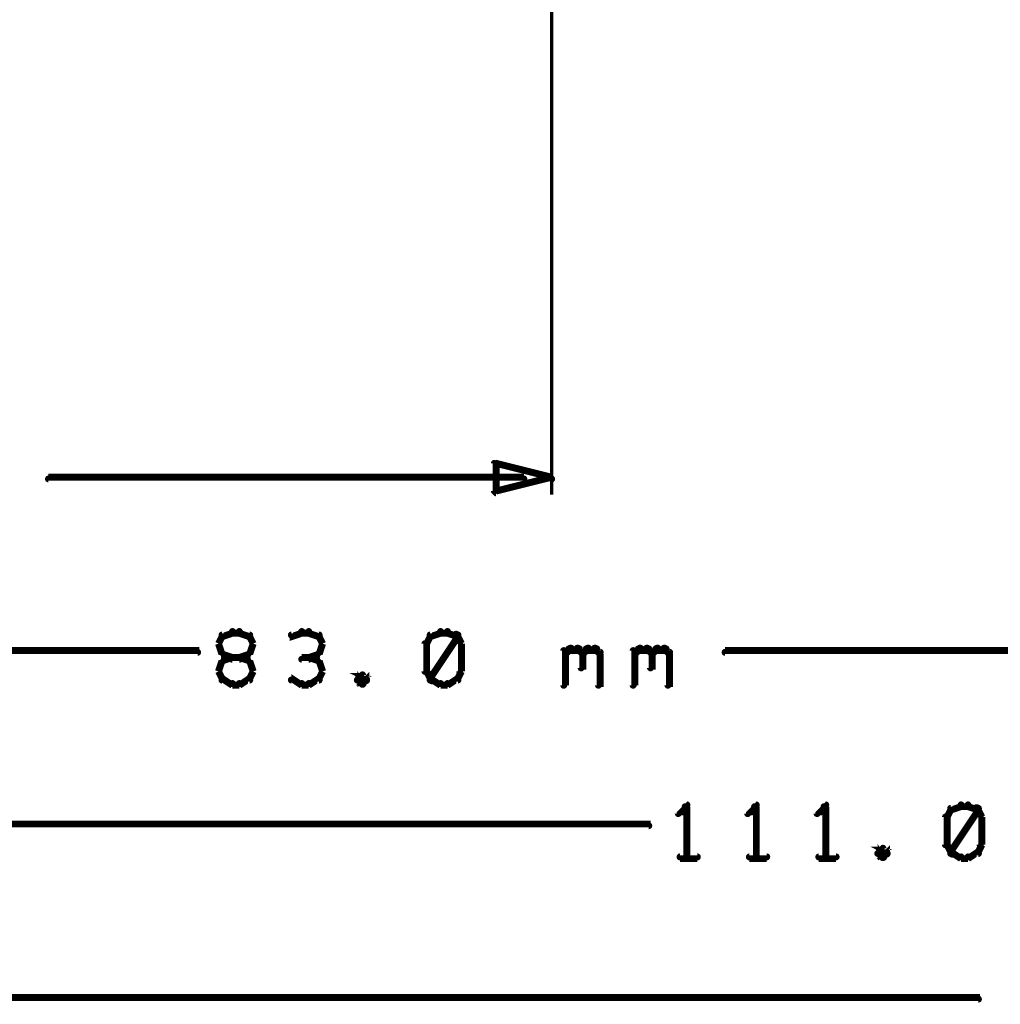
# Model space of a CAD drawing. Extents: x 35 to 575, y 26 to 553.
# Tile 16 of 125: x 124 to 152, y 135 to 163. Entities that reach past the tile are written whole.
import ezdxf

# ---------------------------------------------------------------- set-up
doc = ezdxf.new("R2010")
doc.units = 0
doc.layers.add('DIMENSIONS', color=3, linetype='CONTINUOUS')

msp = doc.modelspace()

# ---------------------------------------------------------------- linework, layer by layer
at = {"layer": 'DIMENSIONS', "color": 94}
for points in [[(139, 186.4, 0.1, 0.1, 1), (139, 186.4, 0, 0, 0), (139, 186.4, 0, 0, 0), (139, 186.4, 0.1, 0.1, 0), (139, 149.5, 0.1, 0.1, 0), (139, 149.5, 0, 0, 0), (139, 149.5, 0.1, 0.1, 0), (139, 149.5, 0.1, 0.1, 1), (139, 149.5, 0, 0, 0)], [(138.2, 149.9, 0.1, 0.1, 1), (138.2, 150, 0, 0, 0), (138.2, 150, 0, 0, 0), (138.2, 150, 0.2, 0.2, 0), (124.5, 150, 0.2, 0.2, 0), (124.5, 150, 0, 0, 0), (124.5, 150, 0.1, 0.1, 0), (124.5, 150, 0.1, 0.1, 1), (124.5, 149.9, 0, 0, 0)], [(129.8, 145.5, 0.1, 0.1, 1), (129.8, 145.6, 0, 0, 0), (129.8, 145.5, 0, 0, 0), (129.8, 145.5, 0.2, 0.2, 0), (129.5, 145.4, 0.2, 0.2, 0), (129.5, 145.4, 0, 0, 0), (129.5, 145.4, 0.1, 0.1, 0), (129.5, 145.5, 0.1, 0.1, 1), (129.5, 145.4, 0, 0, 0)], [(130, 145.5, 0.1, 0.1, 1), (130, 145.6, 0, 0, 0), (130, 145.5, 0, 0, 0), (130, 145.5, 0.2, 0.2, 0), (129.8, 145.5, 0.2, 0.2, 0), (129.8, 145.5, 0, 0, 0), (129.8, 145.5, 0.1, 0.1, 0), (129.8, 145.6, 0.1, 0.1, 1), (129.8, 145.5, 0, 0, 0)], [(130.3, 145.4, 0.1, 0.1, 1), (130.3, 145.5, 0, 0, 0), (130.3, 145.4, 0, 0, 0), (130.3, 145.4, 0.2, 0.2, 0), (130, 145.5, 0.2, 0.2, 0), (130, 145.5, 0, 0, 0), (130, 145.5, 0.1, 0.1, 0), (130, 145.6, 0.1, 0.1, 1), (130, 145.5, 0, 0, 0)], [(131.8, 145.5, 0.1, 0.1, 1), (131.8, 145.6, 0, 0, 0), (131.8, 145.5, 0, 0, 0), (131.8, 145.5, 0.2, 0.2, 0), (131.5, 145.4, 0.2, 0.2, 0), (131.5, 145.4, 0, 0, 0), (131.5, 145.4, 0.1, 0.1, 0), (131.5, 145.5, 0.1, 0.1, 1), (131.5, 145.4, 0, 0, 0)], [(132, 145.5, 0.1, 0.1, 1), (132, 145.6, 0, 0, 0), (132, 145.5, 0, 0, 0), (132, 145.5, 0.2, 0.2, 0), (131.8, 145.5, 0.2, 0.2, 0), (131.8, 145.5, 0, 0, 0), (131.8, 145.5, 0.1, 0.1, 0), (131.8, 145.6, 0.1, 0.1, 1), (131.8, 145.5, 0, 0, 0)], [(132.3, 145.4, 0.1, 0.1, 1), (132.3, 145.5, 0, 0, 0), (132.3, 145.4, 0, 0, 0), (132.3, 145.4, 0.2, 0.2, 0), (132, 145.5, 0.2, 0.2, 0), (132, 145.5, 0, 0, 0), (132, 145.5, 0.1, 0.1, 0), (132, 145.6, 0.1, 0.1, 1), (132, 145.5, 0, 0, 0)], [(135.8, 145.5, 0.1, 0.1, 1), (135.8, 145.6, 0, 0, 0), (135.8, 145.5, 0, 0, 0), (135.8, 145.5, 0.2, 0.2, 0), (135.5, 145.4, 0.2, 0.2, 0), (135.5, 145.4, 0, 0, 0), (135.5, 145.4, 0.1, 0.1, 0), (135.5, 145.5, 0.1, 0.1, 1), (135.5, 145.4, 0, 0, 0)], [(136, 145.5, 0.1, 0.1, 1), (136, 145.6, 0, 0, 0), (136, 145.5, 0, 0, 0), (136, 145.5, 0.2, 0.2, 0), (135.8, 145.5, 0.2, 0.2, 0), (135.8, 145.5, 0, 0, 0), (135.8, 145.5, 0.1, 0.1, 0), (135.8, 145.6, 0.1, 0.1, 1), (135.8, 145.5, 0, 0, 0)], [(136.3, 145.4, 0.1, 0.1, 1), (136.3, 145.5, 0, 0, 0), (136.3, 145.4, 0, 0, 0), (136.3, 145.4, 0.2, 0.2, 0), (136, 145.5, 0.2, 0.2, 0), (136, 145.5, 0, 0, 0), (136, 145.5, 0.1, 0.1, 0), (136, 145.6, 0.1, 0.1, 1), (136, 145.5, 0, 0, 0)], [(129.6, 145.4, 0.1, 0.1, 1), (129.5, 145.4, 0, 0, 0), (129.5, 145.4, 0, 0, 0), (129.5, 145.4, 0.2, 0.2, 0), (129.4, 145.2, 0.2, 0.2, 0), (129.4, 145.2, 0, 0, 0), (129.4, 145.2, 0.1, 0.1, 0), (129.4, 145.2, 0.1, 0.1, 1), (129.4, 145.2, 0, 0, 0)], [(130.4, 145.2, 0.1, 0.1, 1), (130.4, 145.2, 0, 0, 0), (130.4, 145.2, 0, 0, 0), (130.4, 145.2, 0.2, 0.2, 0), (130.3, 145.4, 0.2, 0.2, 0), (130.3, 145.4, 0, 0, 0), (130.3, 145.4, 0.1, 0.1, 0), (130.3, 145.4, 0.1, 0.1, 1), (130.2, 145.4, 0, 0, 0)], [(132.4, 145.2, 0.1, 0.1, 1), (132.4, 145.2, 0, 0, 0), (132.4, 145.2, 0, 0, 0), (132.4, 145.2, 0.2, 0.2, 0), (132.3, 145.4, 0.2, 0.2, 0), (132.3, 145.4, 0, 0, 0), (132.3, 145.4, 0.1, 0.1, 0), (132.3, 145.4, 0.1, 0.1, 1), (132.2, 145.4, 0, 0, 0)], [(135.6, 145.4, 0.1, 0.1, 1), (135.5, 145.4, 0, 0, 0), (135.5, 145.4, 0, 0, 0), (135.5, 145.4, 0.2, 0.2, 0), (135.4, 145.2, 0.2, 0.2, 0), (135.4, 145.2, 0, 0, 0), (135.4, 145.2, 0.1, 0.1, 0), (135.4, 145.2, 0.1, 0.1, 1), (135.4, 145.2, 0, 0, 0)], [(135.5, 144.2, 0.1, 0.1, 1), (135.6, 144.1, 0, 0, 0), (135.5, 144.2, 0, 0, 0), (135.5, 144.2, 0.2, 0.2, 0), (136.3, 145.4, 0.2, 0.2, 0), (136.3, 145.4, 0, 0, 0), (136.3, 145.4, 0.1, 0.1, 0), (136.3, 145.4, 0.1, 0.1, 1), (136.2, 145.5, 0, 0, 0)], [(136.4, 145.2, 0.1, 0.1, 1), (136.4, 145.2, 0, 0, 0), (136.4, 145.2, 0, 0, 0), (136.4, 145.2, 0.2, 0.2, 0), (136.3, 145.4, 0.2, 0.2, 0), (136.3, 145.4, 0, 0, 0), (136.3, 145.4, 0.1, 0.1, 0), (136.3, 145.4, 0.1, 0.1, 1), (136.2, 145.4, 0, 0, 0)], [(95.8, 145, 0.1, 0.1, 1), (95.8, 144.9, 0, 0, 0), (95.8, 145, 0, 0, 0), (95.8, 145, 0.2, 0.2, 0), (128.8, 145, 0.2, 0.2, 0), (128.8, 145, 0, 0, 0), (128.8, 145, 0.1, 0.1, 0), (128.8, 144.9, 0.1, 0.1, 1), (128.8, 145, 0, 0, 0)], [(129.4, 145.2, 0.1, 0.1, 1), (129.4, 145.2, 0, 0, 0), (129.4, 145.2, 0, 0, 0), (129.4, 145.2, 0.2, 0.2, 0), (129.5, 144.9, 0.2, 0.2, 0), (129.5, 144.9, 0, 0, 0), (129.5, 144.9, 0.1, 0.1, 0), (129.5, 144.9, 0.1, 0.1, 1), (129.6, 144.9, 0, 0, 0)], [(129.5, 145, 0.1, 0.1, 1), (129.5, 144.9, 0, 0, 0), (129.5, 144.9, 0, 0, 0), (129.5, 144.9, 0.2, 0.2, 0), (129.8, 144.8, 0.2, 0.2, 0), (129.8, 144.8, 0, 0, 0), (129.8, 144.8, 0.1, 0.1, 0), (129.8, 144.8, 0.1, 0.1, 1), (129.8, 144.8, 0, 0, 0)], [(130, 144.8, 0.1, 0.1, 1), (130, 144.8, 0, 0, 0), (130, 144.8, 0, 0, 0), (130, 144.8, 0.2, 0.2, 0), (130.3, 144.9, 0.2, 0.2, 0), (130.3, 144.9, 0, 0, 0), (130.3, 144.9, 0.1, 0.1, 0), (130.3, 144.9, 0.1, 0.1, 1), (130.3, 145, 0, 0, 0)], [(130.2, 144.9, 0.1, 0.1, 1), (130.3, 144.9, 0, 0, 0), (130.3, 144.9, 0, 0, 0), (130.3, 144.9, 0.2, 0.2, 0), (130.4, 145.2, 0.2, 0.2, 0), (130.4, 145.2, 0, 0, 0), (130.4, 145.2, 0.1, 0.1, 0), (130.4, 145.2, 0.1, 0.1, 1), (130.4, 145.2, 0, 0, 0)], [(132, 144.8, 0.1, 0.1, 1), (132, 144.8, 0, 0, 0), (132, 144.8, 0, 0, 0), (132, 144.8, 0.2, 0.2, 0), (132.3, 144.9, 0.2, 0.2, 0), (132.3, 144.9, 0, 0, 0), (132.3, 144.9, 0.1, 0.1, 0), (132.3, 144.9, 0.1, 0.1, 1), (132.3, 145, 0, 0, 0)], [(132.2, 144.9, 0.1, 0.1, 1), (132.3, 144.9, 0, 0, 0), (132.3, 144.9, 0, 0, 0), (132.3, 144.9, 0.2, 0.2, 0), (132.4, 145.2, 0.2, 0.2, 0), (132.4, 145.2, 0, 0, 0), (132.4, 145.2, 0.1, 0.1, 0), (132.4, 145.2, 0.1, 0.1, 1), (132.4, 145.2, 0, 0, 0)], [(135.4, 145.2, 0.1, 0.1, 1), (135.3, 145.2, 0, 0, 0), (135.4, 145.2, 0, 0, 0), (135.4, 145.2, 0.2, 0.2, 0), (135.4, 144.4, 0.2, 0.2, 0), (135.4, 144.4, 0, 0, 0), (135.4, 144.4, 0.1, 0.1, 0), (135.3, 144.4, 0.1, 0.1, 1), (135.4, 144.4, 0, 0, 0)], [(136.3, 144.4, 0.1, 0.1, 1), (136.4, 144.4, 0, 0, 0), (136.4, 144.4, 0, 0, 0), (136.4, 144.4, 0.2, 0.2, 0), (136.4, 145.2, 0.2, 0.2, 0), (136.4, 145.2, 0, 0, 0), (136.4, 145.2, 0.1, 0.1, 0), (136.4, 145.2, 0.1, 0.1, 1), (136.3, 145.2, 0, 0, 0)], [(139.3, 144, 0.1, 0.1, 1), (139.4, 144, 0, 0, 0), (139.4, 144, 0, 0, 0), (139.4, 144, 0.2, 0.2, 0), (139.4, 145, 0.2, 0.2, 0), (139.4, 145, 0, 0, 0), (139.4, 145, 0.1, 0.1, 0), (139.4, 145, 0.1, 0.1, 1), (139.3, 145, 0, 0, 0)], [(139.4, 145, 0.1, 0.1, 1), (139.4, 144.9, 0, 0, 0), (139.4, 144.9, 0, 0, 0), (139.4, 144.9, 0.2, 0.2, 0), (139.5, 145, 0.2, 0.2, 0), (139.5, 145, 0, 0, 0), (139.5, 145, 0.1, 0.1, 0), (139.6, 145, 0.1, 0.1, 1), (139.5, 145.1, 0, 0, 0)], [(139.5, 145.1, 0.1, 0.1, 1), (139.5, 145, 0, 0, 0), (139.5, 145, 0, 0, 0), (139.5, 145, 0.2, 0.2, 0), (139.8, 145, 0.2, 0.2, 0), (139.8, 145, 0, 0, 0), (139.8, 145, 0.1, 0.1, 0), (139.8, 145, 0.1, 0.1, 1), (139.8, 145.1, 0, 0, 0)], [(139.8, 145.1, 0.1, 0.1, 1), (139.7, 145, 0, 0, 0), (139.8, 145, 0, 0, 0), (139.8, 145, 0.2, 0.2, 0), (139.9, 144.9, 0.2, 0.2, 0), (139.9, 144.9, 0, 0, 0), (139.9, 144.9, 0.1, 0.1, 0), (139.9, 144.9, 0.1, 0.1, 1), (139.9, 145, 0, 0, 0)], [(139.9, 145, 0.1, 0.1, 1), (139.9, 144.9, 0, 0, 0), (139.9, 144.9, 0, 0, 0), (139.9, 144.9, 0.2, 0.2, 0), (140, 145, 0.2, 0.2, 0), (140, 145, 0, 0, 0), (140, 145, 0.1, 0.1, 0), (140.1, 145, 0.1, 0.1, 1), (140, 145.1, 0, 0, 0)], [(140, 145.1, 0.1, 0.1, 1), (140, 145, 0, 0, 0), (140, 145, 0, 0, 0), (140, 145, 0.2, 0.2, 0), (140.3, 145, 0.2, 0.2, 0), (140.3, 145, 0, 0, 0), (140.3, 145, 0.1, 0.1, 0), (140.3, 145, 0.1, 0.1, 1), (140.3, 145.1, 0, 0, 0)], [(140.3, 145.1, 0.1, 0.1, 1), (140.2, 145, 0, 0, 0), (140.3, 145, 0, 0, 0), (140.3, 145, 0.2, 0.2, 0), (140.4, 144.9, 0.2, 0.2, 0), (140.4, 144.9, 0, 0, 0), (140.4, 144.9, 0.1, 0.1, 0), (140.4, 144.9, 0.1, 0.1, 1), (140.4, 145, 0, 0, 0)], [(141.3, 144, 0.1, 0.1, 1), (141.4, 144, 0, 0, 0), (141.4, 144, 0, 0, 0), (141.4, 144, 0.2, 0.2, 0), (141.4, 145, 0.2, 0.2, 0), (141.4, 145, 0, 0, 0), (141.4, 145, 0.1, 0.1, 0), (141.4, 145, 0.1, 0.1, 1), (141.3, 145, 0, 0, 0)], [(141.4, 145, 0.1, 0.1, 1), (141.4, 144.9, 0, 0, 0), (141.4, 144.9, 0, 0, 0), (141.4, 144.9, 0.2, 0.2, 0), (141.5, 145, 0.2, 0.2, 0), (141.5, 145, 0, 0, 0), (141.5, 145, 0.1, 0.1, 0), (141.6, 145, 0.1, 0.1, 1), (141.5, 145.1, 0, 0, 0)], [(141.5, 145.1, 0.1, 0.1, 1), (141.5, 145, 0, 0, 0), (141.5, 145, 0, 0, 0), (141.5, 145, 0.2, 0.2, 0), (141.8, 145, 0.2, 0.2, 0), (141.8, 145, 0, 0, 0), (141.8, 145, 0.1, 0.1, 0), (141.8, 145, 0.1, 0.1, 1), (141.8, 145.1, 0, 0, 0)], [(141.8, 145.1, 0.1, 0.1, 1), (141.7, 145, 0, 0, 0), (141.8, 145, 0, 0, 0), (141.8, 145, 0.2, 0.2, 0), (141.9, 144.9, 0.2, 0.2, 0), (141.9, 144.9, 0, 0, 0), (141.9, 144.9, 0.1, 0.1, 0), (141.9, 144.9, 0.1, 0.1, 1), (141.9, 145, 0, 0, 0)], [(141.9, 145, 0.1, 0.1, 1), (141.9, 144.9, 0, 0, 0), (141.9, 144.9, 0, 0, 0), (141.9, 144.9, 0.2, 0.2, 0), (142, 145, 0.2, 0.2, 0), (142, 145, 0, 0, 0), (142, 145, 0.1, 0.1, 0), (142.1, 145, 0.1, 0.1, 1), (142, 145.1, 0, 0, 0)], [(142, 145.1, 0.1, 0.1, 1), (142, 145, 0, 0, 0), (142, 145, 0, 0, 0), (142, 145, 0.2, 0.2, 0), (142.3, 145, 0.2, 0.2, 0), (142.3, 145, 0, 0, 0), (142.3, 145, 0.1, 0.1, 0), (142.3, 145, 0.1, 0.1, 1), (142.3, 145.1, 0, 0, 0)], [(142.3, 145.1, 0.1, 0.1, 1), (142.2, 145, 0, 0, 0), (142.3, 145, 0, 0, 0), (142.3, 145, 0.2, 0.2, 0), (142.4, 144.9, 0.2, 0.2, 0), (142.4, 144.9, 0, 0, 0), (142.4, 144.9, 0.1, 0.1, 0), (142.4, 144.9, 0.1, 0.1, 1), (142.4, 145, 0, 0, 0)], [(177.2, 144.9, 0.1, 0.1, 1), (177.2, 145, 0, 0, 0), (177.2, 145, 0, 0, 0), (177.2, 145, 0.2, 0.2, 0), (144, 145, 0.2, 0.2, 0), (144, 145, 0, 0, 0), (144, 145, 0.1, 0.1, 0), (144, 145, 0.1, 0.1, 1), (144, 144.9, 0, 0, 0)], [(129.6, 144.7, 0.1, 0.1, 1), (129.5, 144.7, 0, 0, 0), (129.5, 144.7, 0, 0, 0), (129.5, 144.7, 0.2, 0.2, 0), (129.4, 144.4, 0.2, 0.2, 0), (129.4, 144.4, 0, 0, 0), (129.4, 144.4, 0.1, 0.1, 0), (129.4, 144.4, 0.1, 0.1, 1), (129.4, 144.4, 0, 0, 0)], [(129.8, 144.8, 0.1, 0.1, 1), (129.8, 144.8, 0, 0, 0), (129.8, 144.8, 0, 0, 0), (129.8, 144.8, 0.2, 0.2, 0), (129.5, 144.7, 0.2, 0.2, 0), (129.5, 144.7, 0, 0, 0), (129.5, 144.7, 0.1, 0.1, 0), (129.5, 144.7, 0.1, 0.1, 1), (129.5, 144.6, 0, 0, 0)], [(129.8, 144.8, 0.1, 0.1, 1), (129.8, 144.7, 0, 0, 0), (129.8, 144.8, 0, 0, 0), (129.8, 144.8, 0.2, 0.2, 0), (130, 144.8, 0.2, 0.2, 0), (130, 144.8, 0, 0, 0), (130, 144.8, 0.1, 0.1, 0), (130, 144.7, 0.1, 0.1, 1), (130, 144.8, 0, 0, 0)], [(130.3, 144.6, 0.1, 0.1, 1), (130.3, 144.7, 0, 0, 0), (130.3, 144.7, 0, 0, 0), (130.3, 144.7, 0.2, 0.2, 0), (130, 144.8, 0.2, 0.2, 0), (130, 144.8, 0, 0, 0), (130, 144.8, 0.1, 0.1, 0), (130, 144.8, 0.1, 0.1, 1), (130, 144.8, 0, 0, 0)], [(130.4, 144.4, 0.1, 0.1, 1), (130.4, 144.4, 0, 0, 0), (130.4, 144.4, 0, 0, 0), (130.4, 144.4, 0.2, 0.2, 0), (130.3, 144.7, 0.2, 0.2, 0), (130.3, 144.7, 0, 0, 0), (130.3, 144.7, 0.1, 0.1, 0), (130.3, 144.7, 0.1, 0.1, 1), (130.2, 144.7, 0, 0, 0)], [(132, 144.7, 0.1, 0.1, 1), (132, 144.8, 0, 0, 0), (132, 144.8, 0, 0, 0), (132, 144.8, 0.2, 0.2, 0), (131.8, 144.8, 0.2, 0.2, 0), (131.8, 144.8, 0, 0, 0), (131.8, 144.8, 0.1, 0.1, 0), (131.8, 144.8, 0.1, 0.1, 1), (131.8, 144.7, 0, 0, 0)], [(132.3, 144.6, 0.1, 0.1, 1), (132.3, 144.7, 0, 0, 0), (132.3, 144.7, 0, 0, 0), (132.3, 144.7, 0.2, 0.2, 0), (132, 144.8, 0.2, 0.2, 0), (132, 144.8, 0, 0, 0), (132, 144.8, 0.1, 0.1, 0), (132, 144.8, 0.1, 0.1, 1), (132, 144.8, 0, 0, 0)], [(132.4, 144.4, 0.1, 0.1, 1), (132.4, 144.4, 0, 0, 0), (132.4, 144.4, 0, 0, 0), (132.4, 144.4, 0.2, 0.2, 0), (132.3, 144.7, 0.2, 0.2, 0), (132.3, 144.7, 0, 0, 0), (132.3, 144.7, 0.1, 0.1, 0), (132.3, 144.7, 0.1, 0.1, 1), (132.2, 144.7, 0, 0, 0)], [(139.9, 144.9, 0.1, 0.1, 1), (139.8, 144.9, 0, 0, 0), (139.9, 144.9, 0, 0, 0), (139.9, 144.9, 0.2, 0.2, 0), (139.9, 144.5, 0.2, 0.2, 0), (139.9, 144.5, 0, 0, 0), (139.9, 144.5, 0.1, 0.1, 0), (139.8, 144.5, 0.1, 0.1, 1), (139.9, 144.5, 0, 0, 0)], [(140.4, 144.9, 0.1, 0.1, 1), (140.3, 144.9, 0, 0, 0), (140.4, 144.9, 0, 0, 0), (140.4, 144.9, 0.2, 0.2, 0), (140.4, 144, 0.2, 0.2, 0), (140.4, 144, 0, 0, 0), (140.4, 144, 0.1, 0.1, 0), (140.3, 144, 0.1, 0.1, 1), (140.4, 144, 0, 0, 0)], [(141.9, 144.9, 0.1, 0.1, 1), (141.8, 144.9, 0, 0, 0), (141.9, 144.9, 0, 0, 0), (141.9, 144.9, 0.2, 0.2, 0), (141.9, 144.5, 0.2, 0.2, 0), (141.9, 144.5, 0, 0, 0), (141.9, 144.5, 0.1, 0.1, 0), (141.8, 144.5, 0.1, 0.1, 1), (141.9, 144.5, 0, 0, 0)], [(142.4, 144.9, 0.1, 0.1, 1), (142.3, 144.9, 0, 0, 0), (142.4, 144.9, 0, 0, 0), (142.4, 144.9, 0.2, 0.2, 0), (142.4, 144, 0.2, 0.2, 0), (142.4, 144, 0, 0, 0), (142.4, 144, 0.1, 0.1, 0), (142.3, 144, 0.1, 0.1, 1), (142.4, 144, 0, 0, 0)], [(129.4, 144.4, 0.1, 0.1, 1), (129.4, 144.4, 0, 0, 0), (129.4, 144.4, 0, 0, 0), (129.4, 144.4, 0.2, 0.2, 0), (129.5, 144.2, 0.2, 0.2, 0), (129.5, 144.2, 0, 0, 0), (129.5, 144.2, 0.1, 0.1, 0), (129.5, 144.2, 0.1, 0.1, 1), (129.6, 144.2, 0, 0, 0)], [(129.5, 144.2, 0.1, 0.1, 1), (129.5, 144.1, 0, 0, 0), (129.5, 144.2, 0, 0, 0), (129.5, 144.2, 0.2, 0.2, 0), (129.8, 144, 0.2, 0.2, 0), (129.8, 144, 0, 0, 0), (129.8, 144, 0.1, 0.1, 0), (129.8, 144, 0.1, 0.1, 1), (129.8, 144.1, 0, 0, 0)], [(130, 144.1, 0.1, 0.1, 1), (130, 144, 0, 0, 0), (130, 144, 0, 0, 0), (130, 144, 0.2, 0.2, 0), (130.3, 144.2, 0.2, 0.2, 0), (130.3, 144.2, 0, 0, 0), (130.3, 144.2, 0.1, 0.1, 0), (130.3, 144.1, 0.1, 0.1, 1), (130.3, 144.2, 0, 0, 0)], [(130.2, 144.2, 0.1, 0.1, 1), (130.3, 144.2, 0, 0, 0), (130.3, 144.2, 0, 0, 0), (130.3, 144.2, 0.2, 0.2, 0), (130.4, 144.4, 0.2, 0.2, 0), (130.4, 144.4, 0, 0, 0), (130.4, 144.4, 0.1, 0.1, 0), (130.4, 144.4, 0.1, 0.1, 1), (130.4, 144.4, 0, 0, 0)], [(131.5, 144.2, 0.1, 0.1, 1), (131.5, 144.1, 0, 0, 0), (131.5, 144.2, 0, 0, 0), (131.5, 144.2, 0.2, 0.2, 0), (131.8, 144, 0.2, 0.2, 0), (131.8, 144, 0, 0, 0), (131.8, 144, 0.1, 0.1, 0), (131.8, 144, 0.1, 0.1, 1), (131.8, 144.1, 0, 0, 0)], [(132, 144.1, 0.1, 0.1, 1), (132, 144, 0, 0, 0), (132, 144, 0, 0, 0), (132, 144, 0.2, 0.2, 0), (132.3, 144.2, 0.2, 0.2, 0), (132.3, 144.2, 0, 0, 0), (132.3, 144.2, 0.1, 0.1, 0), (132.3, 144.1, 0.1, 0.1, 1), (132.3, 144.2, 0, 0, 0)], [(132.2, 144.2, 0.1, 0.1, 1), (132.3, 144.2, 0, 0, 0), (132.3, 144.2, 0, 0, 0), (132.3, 144.2, 0.2, 0.2, 0), (132.4, 144.4, 0.2, 0.2, 0), (132.4, 144.4, 0, 0, 0), (132.4, 144.4, 0.1, 0.1, 0), (132.4, 144.4, 0.1, 0.1, 1), (132.4, 144.4, 0, 0, 0)], [(133.6, 144.1, 0.1, 0.1, 1), (133.7, 144.2, 0, 0, 0), (133.7, 144.2, 0, 0, 0), (133.7, 144.2, 0.2, 0.2, 0), (133.5, 144.3, 0.2, 0.2, 0), (133.5, 144.3, 0, 0, 0), (133.5, 144.3, 0.1, 0.1, 0), (133.6, 144.3, 0.1, 0.1, 1), (133.5, 144.3, 0, 0, 0)], [(133.6, 144.3, 0.1, 0.1, 1), (133.5, 144.3, 0, 0, 0), (133.5, 144.3, 0, 0, 0), (133.5, 144.3, 0.2, 0.2, 0), (133.4, 144.2, 0.2, 0.2, 0), (133.4, 144.2, 0, 0, 0), (133.4, 144.2, 0.1, 0.1, 0), (133.4, 144.2, 0.1, 0.1, 1), (133.4, 144.1, 0, 0, 0)], [(133.4, 144.2, 0.1, 0.1, 1), (133.4, 144.1, 0, 0, 0), (133.4, 144.2, 0, 0, 0), (133.4, 144.2, 0.2, 0.2, 0), (133.5, 144, 0.2, 0.2, 0), (133.5, 144, 0, 0, 0), (133.5, 144, 0.1, 0.1, 0), (133.5, 144, 0.1, 0.1, 1), (133.6, 144.1, 0, 0, 0)], [(133.5, 144.1, 0.1, 0.1, 1), (133.6, 144, 0, 0, 0), (133.5, 144, 0, 0, 0), (133.5, 144, 0.2, 0.2, 0), (133.7, 144.2, 0.2, 0.2, 0), (133.7, 144.2, 0, 0, 0), (133.7, 144.2, 0.1, 0.1, 0), (133.7, 144.1, 0.1, 0.1, 1), (133.6, 144.2, 0, 0, 0)], [(135.4, 144.4, 0.1, 0.1, 1), (135.4, 144.4, 0, 0, 0), (135.4, 144.4, 0, 0, 0), (135.4, 144.4, 0.2, 0.2, 0), (135.5, 144.2, 0.2, 0.2, 0), (135.5, 144.2, 0, 0, 0), (135.5, 144.2, 0.1, 0.1, 0), (135.5, 144.2, 0.1, 0.1, 1), (135.6, 144.2, 0, 0, 0)], [(135.5, 144.2, 0.1, 0.1, 1), (135.5, 144.1, 0, 0, 0), (135.5, 144.2, 0, 0, 0), (135.5, 144.2, 0.2, 0.2, 0), (135.8, 144, 0.2, 0.2, 0), (135.8, 144, 0, 0, 0), (135.8, 144, 0.1, 0.1, 0), (135.8, 144, 0.1, 0.1, 1), (135.8, 144.1, 0, 0, 0)], [(136, 144.1, 0.1, 0.1, 1), (136, 144, 0, 0, 0), (136, 144, 0, 0, 0), (136, 144, 0.2, 0.2, 0), (136.3, 144.2, 0.2, 0.2, 0), (136.3, 144.2, 0, 0, 0), (136.3, 144.2, 0.1, 0.1, 0), (136.3, 144.1, 0.1, 0.1, 1), (136.3, 144.2, 0, 0, 0)], [(136.2, 144.2, 0.1, 0.1, 1), (136.3, 144.2, 0, 0, 0), (136.3, 144.2, 0, 0, 0), (136.3, 144.2, 0.2, 0.2, 0), (136.4, 144.4, 0.2, 0.2, 0), (136.4, 144.4, 0, 0, 0), (136.4, 144.4, 0.1, 0.1, 0), (136.4, 144.4, 0.1, 0.1, 1), (136.4, 144.4, 0, 0, 0)], [(129.8, 144.1, 0.1, 0.1, 1), (129.8, 144, 0, 0, 0), (129.8, 144, 0, 0, 0), (129.8, 144, 0.2, 0.2, 0), (130, 144, 0.2, 0.2, 0), (130, 144, 0, 0, 0), (130, 144, 0.1, 0.1, 0), (130, 144, 0.1, 0.1, 1), (130, 144.1, 0, 0, 0)], [(131.8, 144.1, 0.1, 0.1, 1), (131.8, 144, 0, 0, 0), (131.8, 144, 0, 0, 0), (131.8, 144, 0.2, 0.2, 0), (132, 144, 0.2, 0.2, 0), (132, 144, 0, 0, 0), (132, 144, 0.1, 0.1, 0), (132, 144, 0.1, 0.1, 1), (132, 144.1, 0, 0, 0)], [(135.8, 144.1, 0.1, 0.1, 1), (135.8, 144, 0, 0, 0), (135.8, 144, 0, 0, 0), (135.8, 144, 0.2, 0.2, 0), (136, 144, 0.2, 0.2, 0), (136, 144, 0, 0, 0), (136, 144, 0.1, 0.1, 0), (136, 144, 0.1, 0.1, 1), (136, 144.1, 0, 0, 0)], [(142.9, 140.5, 0.1, 0.1, 1), (142.9, 140.6, 0, 0, 0), (142.9, 140.5, 0, 0, 0), (142.9, 140.5, 0.2, 0.2, 0), (142.7, 140.3, 0.2, 0.2, 0), (142.7, 140.3, 0, 0, 0), (142.7, 140.3, 0.1, 0.1, 0), (142.6, 140.3, 0.1, 0.1, 1), (142.7, 140.3, 0, 0, 0)], [(142.8, 139, 0.1, 0.1, 1), (142.9, 139, 0, 0, 0), (142.9, 139, 0, 0, 0), (142.9, 139, 0.2, 0.2, 0), (142.9, 140.5, 0.2, 0.2, 0), (142.9, 140.5, 0, 0, 0), (142.9, 140.5, 0.1, 0.1, 0), (142.9, 140.5, 0.1, 0.1, 1), (142.8, 140.5, 0, 0, 0)], [(144.9, 140.5, 0.1, 0.1, 1), (144.9, 140.6, 0, 0, 0), (144.9, 140.5, 0, 0, 0), (144.9, 140.5, 0.2, 0.2, 0), (144.7, 140.3, 0.2, 0.2, 0), (144.7, 140.3, 0, 0, 0), (144.7, 140.3, 0.1, 0.1, 0), (144.6, 140.3, 0.1, 0.1, 1), (144.7, 140.3, 0, 0, 0)], [(144.8, 139, 0.1, 0.1, 1), (144.9, 139, 0, 0, 0), (144.9, 139, 0, 0, 0), (144.9, 139, 0.2, 0.2, 0), (144.9, 140.5, 0.2, 0.2, 0), (144.9, 140.5, 0, 0, 0), (144.9, 140.5, 0.1, 0.1, 0), (144.9, 140.5, 0.1, 0.1, 1), (144.8, 140.5, 0, 0, 0)], [(146.9, 140.5, 0.1, 0.1, 1), (146.9, 140.6, 0, 0, 0), (146.9, 140.5, 0, 0, 0), (146.9, 140.5, 0.2, 0.2, 0), (146.7, 140.3, 0.2, 0.2, 0), (146.7, 140.3, 0, 0, 0), (146.7, 140.3, 0.1, 0.1, 0), (146.6, 140.3, 0.1, 0.1, 1), (146.7, 140.3, 0, 0, 0)], [(146.8, 139, 0.1, 0.1, 1), (146.9, 139, 0, 0, 0), (146.9, 139, 0, 0, 0), (146.9, 139, 0.2, 0.2, 0), (146.9, 140.5, 0.2, 0.2, 0), (146.9, 140.5, 0, 0, 0), (146.9, 140.5, 0.1, 0.1, 0), (146.9, 140.5, 0.1, 0.1, 1), (146.8, 140.5, 0, 0, 0)], [(150.6, 140.4, 0.1, 0.1, 1), (150.5, 140.4, 0, 0, 0), (150.5, 140.4, 0, 0, 0), (150.5, 140.4, 0.2, 0.2, 0), (150.4, 140.2, 0.2, 0.2, 0), (150.4, 140.2, 0, 0, 0), (150.4, 140.2, 0.1, 0.1, 0), (150.4, 140.2, 0.1, 0.1, 1), (150.4, 140.2, 0, 0, 0)], [(150.8, 140.5, 0.1, 0.1, 1), (150.8, 140.6, 0, 0, 0), (150.8, 140.5, 0, 0, 0), (150.8, 140.5, 0.2, 0.2, 0), (150.5, 140.4, 0.2, 0.2, 0), (150.5, 140.4, 0, 0, 0), (150.5, 140.4, 0.1, 0.1, 0), (150.5, 140.5, 0.1, 0.1, 1), (150.5, 140.4, 0, 0, 0)], [(150.5, 139.2, 0.1, 0.1, 1), (150.6, 139.1, 0, 0, 0), (150.5, 139.2, 0, 0, 0), (150.5, 139.2, 0.2, 0.2, 0), (151.3, 140.4, 0.2, 0.2, 0), (151.3, 140.4, 0, 0, 0), (151.3, 140.4, 0.1, 0.1, 0), (151.3, 140.4, 0.1, 0.1, 1), (151.2, 140.5, 0, 0, 0)], [(151, 140.5, 0.1, 0.1, 1), (151, 140.6, 0, 0, 0), (151, 140.5, 0, 0, 0), (151, 140.5, 0.2, 0.2, 0), (150.8, 140.5, 0.2, 0.2, 0), (150.8, 140.5, 0, 0, 0), (150.8, 140.5, 0.1, 0.1, 0), (150.8, 140.6, 0.1, 0.1, 1), (150.8, 140.5, 0, 0, 0)], [(151.3, 140.4, 0.1, 0.1, 1), (151.3, 140.5, 0, 0, 0), (151.3, 140.4, 0, 0, 0), (151.3, 140.4, 0.2, 0.2, 0), (151, 140.5, 0.2, 0.2, 0), (151, 140.5, 0, 0, 0), (151, 140.5, 0.1, 0.1, 0), (151, 140.6, 0.1, 0.1, 1), (151, 140.5, 0, 0, 0)], [(151.4, 140.2, 0.1, 0.1, 1), (151.4, 140.2, 0, 0, 0), (151.4, 140.2, 0, 0, 0), (151.4, 140.2, 0.2, 0.2, 0), (151.3, 140.4, 0.2, 0.2, 0), (151.3, 140.4, 0, 0, 0), (151.3, 140.4, 0.1, 0.1, 0), (151.3, 140.4, 0.1, 0.1, 1), (151.2, 140.4, 0, 0, 0)], [(150.4, 140.2, 0.1, 0.1, 1), (150.3, 140.2, 0, 0, 0), (150.4, 140.2, 0, 0, 0), (150.4, 140.2, 0.2, 0.2, 0), (150.4, 139.4, 0.2, 0.2, 0), (150.4, 139.4, 0, 0, 0), (150.4, 139.4, 0.1, 0.1, 0), (150.3, 139.4, 0.1, 0.1, 1), (150.4, 139.4, 0, 0, 0)], [(151.3, 139.4, 0.1, 0.1, 1), (151.4, 139.4, 0, 0, 0), (151.4, 139.4, 0, 0, 0), (151.4, 139.4, 0.2, 0.2, 0), (151.4, 140.2, 0.2, 0.2, 0), (151.4, 140.2, 0, 0, 0), (151.4, 140.2, 0.1, 0.1, 0), (151.4, 140.2, 0.1, 0.1, 1), (151.3, 140.2, 0, 0, 0)], [(95.8, 140, 0.1, 0.1, 1), (95.8, 139.9, 0, 0, 0), (95.8, 140, 0, 0, 0), (95.8, 140, 0.2, 0.2, 0), (141.8, 140, 0.2, 0.2, 0), (141.8, 140, 0, 0, 0), (141.8, 140, 0.1, 0.1, 0), (141.8, 139.9, 0.1, 0.1, 1), (141.8, 140, 0, 0, 0)], [(148.6, 139.1, 0.1, 0.1, 1), (148.7, 139.2, 0, 0, 0), (148.7, 139.2, 0, 0, 0), (148.7, 139.2, 0.2, 0.2, 0), (148.5, 139.3, 0.2, 0.2, 0), (148.5, 139.3, 0, 0, 0), (148.5, 139.3, 0.1, 0.1, 0), (148.6, 139.3, 0.1, 0.1, 1), (148.5, 139.3, 0, 0, 0)], [(148.6, 139.3, 0.1, 0.1, 1), (148.5, 139.3, 0, 0, 0), (148.5, 139.3, 0, 0, 0), (148.5, 139.3, 0.2, 0.2, 0), (148.4, 139.2, 0.2, 0.2, 0), (148.4, 139.2, 0, 0, 0), (148.4, 139.2, 0.1, 0.1, 0), (148.4, 139.2, 0.1, 0.1, 1), (148.4, 139.1, 0, 0, 0)], [(148.4, 139.2, 0.1, 0.1, 1), (148.4, 139.1, 0, 0, 0), (148.4, 139.2, 0, 0, 0), (148.4, 139.2, 0.2, 0.2, 0), (148.5, 139, 0.2, 0.2, 0), (148.5, 139, 0, 0, 0), (148.5, 139, 0.1, 0.1, 0), (148.5, 139, 0.1, 0.1, 1), (148.6, 139.1, 0, 0, 0)], [(150.4, 139.4, 0.1, 0.1, 1), (150.4, 139.4, 0, 0, 0), (150.4, 139.4, 0, 0, 0), (150.4, 139.4, 0.2, 0.2, 0), (150.5, 139.2, 0.2, 0.2, 0), (150.5, 139.2, 0, 0, 0), (150.5, 139.2, 0.1, 0.1, 0), (150.5, 139.2, 0.1, 0.1, 1), (150.6, 139.2, 0, 0, 0)], [(151.2, 139.2, 0.1, 0.1, 1), (151.3, 139.2, 0, 0, 0), (151.3, 139.2, 0, 0, 0), (151.3, 139.2, 0.2, 0.2, 0), (151.4, 139.4, 0.2, 0.2, 0), (151.4, 139.4, 0, 0, 0), (151.4, 139.4, 0.1, 0.1, 0), (151.4, 139.4, 0.1, 0.1, 1), (151.4, 139.4, 0, 0, 0)], [(142.7, 139.1, 0.1, 0.1, 1), (142.7, 139, 0, 0, 0), (142.7, 139, 0, 0, 0), (142.7, 139, 0.2, 0.2, 0), (143.2, 139, 0.2, 0.2, 0), (143.2, 139, 0, 0, 0), (143.2, 139, 0.1, 0.1, 0), (143.2, 139, 0.1, 0.1, 1), (143.2, 139.1, 0, 0, 0)], [(144.7, 139.1, 0.1, 0.1, 1), (144.7, 139, 0, 0, 0), (144.7, 139, 0, 0, 0), (144.7, 139, 0.2, 0.2, 0), (145.2, 139, 0.2, 0.2, 0), (145.2, 139, 0, 0, 0), (145.2, 139, 0.1, 0.1, 0), (145.2, 139, 0.1, 0.1, 1), (145.2, 139.1, 0, 0, 0)], [(146.7, 139.1, 0.1, 0.1, 1), (146.7, 139, 0, 0, 0), (146.7, 139, 0, 0, 0), (146.7, 139, 0.2, 0.2, 0), (147.2, 139, 0.2, 0.2, 0), (147.2, 139, 0, 0, 0), (147.2, 139, 0.1, 0.1, 0), (147.2, 139, 0.1, 0.1, 1), (147.2, 139.1, 0, 0, 0)], [(148.5, 139.1, 0.1, 0.1, 1), (148.6, 139, 0, 0, 0), (148.5, 139, 0, 0, 0), (148.5, 139, 0.2, 0.2, 0), (148.7, 139.2, 0.2, 0.2, 0), (148.7, 139.2, 0, 0, 0), (148.7, 139.2, 0.1, 0.1, 0), (148.7, 139.1, 0.1, 0.1, 1), (148.6, 139.2, 0, 0, 0)], [(150.5, 139.2, 0.1, 0.1, 1), (150.5, 139.1, 0, 0, 0), (150.5, 139.2, 0, 0, 0), (150.5, 139.2, 0.2, 0.2, 0), (150.8, 139, 0.2, 0.2, 0), (150.8, 139, 0, 0, 0), (150.8, 139, 0.1, 0.1, 0), (150.8, 139, 0.1, 0.1, 1), (150.8, 139.1, 0, 0, 0)], [(150.8, 139.1, 0.1, 0.1, 1), (150.8, 139, 0, 0, 0), (150.8, 139, 0, 0, 0), (150.8, 139, 0.2, 0.2, 0), (151, 139, 0.2, 0.2, 0), (151, 139, 0, 0, 0), (151, 139, 0.1, 0.1, 0), (151, 139, 0.1, 0.1, 1), (151, 139.1, 0, 0, 0)], [(151, 139.1, 0.1, 0.1, 1), (151, 139, 0, 0, 0), (151, 139, 0, 0, 0), (151, 139, 0.2, 0.2, 0), (151.3, 139.2, 0.2, 0.2, 0), (151.3, 139.2, 0, 0, 0), (151.3, 139.2, 0.1, 0.1, 0), (151.3, 139.1, 0.1, 0.1, 1), (151.3, 139.2, 0, 0, 0)], [(95.8, 135, 0.1, 0.1, 1), (95.8, 134.9, 0, 0, 0), (95.8, 135, 0, 0, 0), (95.8, 135, 0.2, 0.2, 0), (151.3, 135, 0.2, 0.2, 0), (151.3, 135, 0, 0, 0), (151.3, 135, 0.1, 0.1, 0), (151.3, 134.9, 0.1, 0.1, 1), (151.3, 135, 0, 0, 0)]]:
    msp.add_lwpolyline(points, format="xyseb", dxfattribs=at)
msp.add_lwpolyline([(139, 149.9, 0.1, 0.1, 1), (139, 150, 0, 0, 0), (139, 150, 0, 0, 0), (139, 150, 0.2, 0.2, 0), (137.4, 149.6, 0, 0, 0), (137.4, 149.6, 0.1, 0.1, 0), (137.4, 149.6, 0.1, 0.1, 1), (137.4, 149.5, 0, 0, 0), (137.3, 149.6, 0.1, 0.1, 1), (137.4, 149.6, 0, 0, 0), (137.4, 149.6, 0, 0, 0), (137.4, 149.6, 0.2, 0.2, 0), (137.4, 150.4, 0, 0, 0), (137.4, 150.4, 0.1, 0.1, 0), (137.4, 150.4, 0.1, 0.1, 1), (137.3, 150.4, 0, 0, 0), (137.4, 150.4, 0.1, 0.1, 1), (137.4, 150.3, 0, 0, 0), (137.4, 150.4, 0, 0, 0), (137.4, 150.4, 0.2, 0.2, 0), (139, 150, 0.2, 0.2, 0), (139, 150, 0, 0, 0), (139, 150, 0.1, 0.1, 0), (139, 149.9, 0.1, 0.1, 1), (139, 150, 0, 0, 0)], format="xyseb", close=True, dxfattribs=at)

doc.saveas('drawing.dxf')
